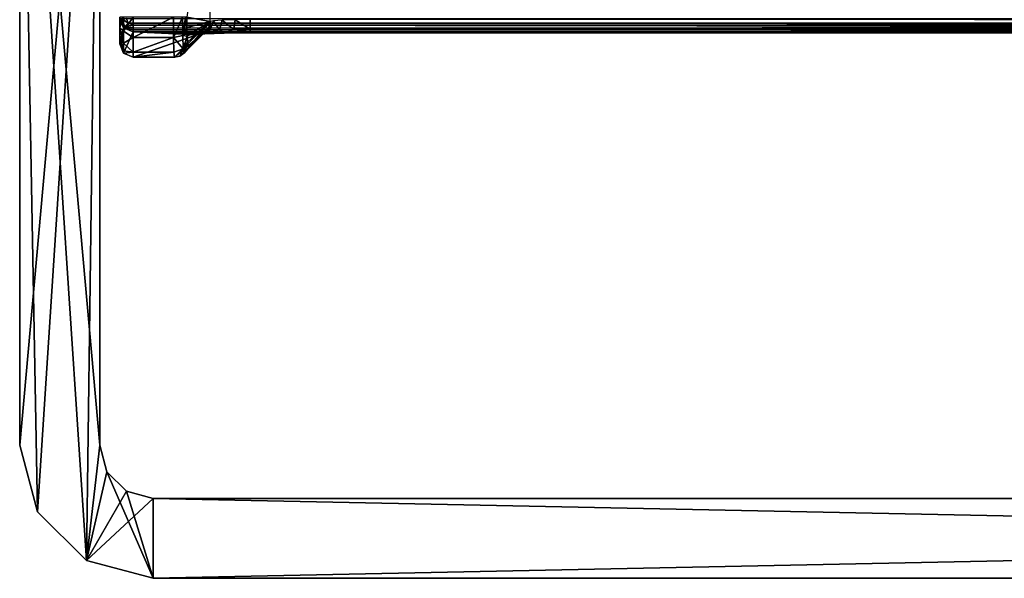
# Model space of a CAD drawing. Header units: millimetres. Extents: x -83 to 83, y -132 to 78.
# Tile 1 of 29: x -78 to -41, y -132 to -111. Entities that reach past the tile are written whole.
import ezdxf

# ---------------------------------------------------------------- set-up
doc = ezdxf.new("R2010")
doc.units = ezdxf.units.MM
doc.header["$LTSCALE"] = 52.148148
for name, color, linetype in [('16', 7, 'CONTINUOUS'), ('166', 7, 'CONTINUOUS'), ('168', 7, 'CONTINUOUS'), ('169', 7, 'CONTINUOUS'), ('17', 7, 'CONTINUOUS'), ('170', 7, 'CONTINUOUS'), ('171', 7, 'CONTINUOUS'), ('172', 7, 'CONTINUOUS'), ('178', 7, 'CONTINUOUS'), ('179', 7, 'CONTINUOUS'), ('18', 7, 'CONTINUOUS'), ('22', 7, 'CONTINUOUS'), ('29', 7, 'CONTINUOUS'), ('30', 7, 'CONTINUOUS'), ('45', 7, 'CONTINUOUS'), ('46', 7, 'CONTINUOUS'), ('47', 7, 'CONTINUOUS'), ('56', 7, 'CONTINUOUS'), ('69', 7, 'CONTINUOUS'), ('70', 7, 'CONTINUOUS'), ('71', 7, 'CONTINUOUS')]:
    doc.layers.add(name, color=color, linetype=linetype)

msp = doc.modelspace()

# ---------------------------------------------------------------- linework, layer by layer
at = {"layer": '16', "linetype": 'CONTINUOUS'}
for points in [[(-74.354, -110.947, -0.146), (-74.5, -110.947, -0.5), (-74.5, -111.338, -0.58), (-74.354, -110.947, -0.146)], [(-74.354, -111.476, -0.254), (-74.354, -110.947, -0.146), (-74.5, -111.338, -0.58), (-74.354, -111.476, -0.254)], [(-74, -110.947), (-74.354, -111.476, -0.254), (-74, -111.712, -0.21), (-74, -110.947)], [(-74, -110.947), (-74.354, -110.947, -0.146), (-74.354, -111.476, -0.254), (-74, -110.947)], [(-74.354, -111.92, -0.56), (-74.354, -111.476, -0.254), (-74.5, -111.338, -0.58), (-74.354, -111.92, -0.56)], [(-74.5, -111.666, -0.806), (-74.354, -111.92, -0.56), (-74.5, -111.338, -0.58), (-74.5, -111.666, -0.806)], [(-74.354, -111.476, -0.254), (-74.354, -111.92, -0.56), (-74, -111.712, -0.21), (-74.354, -111.476, -0.254)], [(-74.5, -111.88, -1.142), (-74.354, -112.21, -1.015), (-74.5, -111.666, -0.806), (-74.5, -111.88, -1.142)], [(-74.354, -112.21, -1.015), (-74.354, -111.92, -0.56), (-74.5, -111.666, -0.806), (-74.354, -112.21, -1.015)], [(-74.5, -111.946, -1.535), (-74.354, -112.21, -1.015), (-74.5, -111.88, -1.142), (-74.5, -111.946, -1.535)], [(-74, -111.712, -0.21), (-74.354, -111.92, -0.56), (-74, -112.263, -0.78), (-74, -111.712, -0.21)], [(-74.354, -112.299, -1.547), (-74.354, -112.21, -1.015), (-74.5, -111.946, -1.535), (-74.354, -112.299, -1.547)], [(-74.354, -111.92, -0.56), (-74.354, -112.21, -1.015), (-74, -112.263, -0.78), (-74.354, -111.92, -0.56)], [(-74.354, -112.21, -1.015), (-74.354, -112.299, -1.547), (-74, -112.263, -0.78), (-74.354, -112.21, -1.015)], [(-74, -112.263, -0.78), (-74.354, -112.299, -1.547), (-74, -112.446, -1.552), (-74, -112.263, -0.78)]]:
    msp.add_3dface(points, dxfattribs=at)
at = {"layer": '166', "linetype": 'CONTINUOUS'}
for points in [[(-78.25, -127, -29), (-78.25, -93.5, -29), (-75.25, -93.5, -29), (-78.25, -127, -29)], [(-77.58, -129.5, -29), (-78.25, -127, -29), (-75.25, -93.5, -29), (-77.58, -129.5, -29)], [(-75.75, -131.33, -29), (-77.58, -129.5, -29), (-75.25, -93.5, -29), (-75.75, -131.33, -29)], [(-75.25, -127, -29), (-75.75, -131.33, -29), (-75.25, -93.5, -29), (-75.25, -127, -29)], [(-74.982, -128, -29), (-75.75, -131.33, -29), (-75.25, -127, -29), (-74.982, -128, -29)], [(-74.25, -128.732, -29), (-75.75, -131.33, -29), (-74.982, -128, -29), (-74.25, -128.732, -29)], [(-73.25, -129, -29), (-75.75, -131.33, -29), (-74.25, -128.732, -29), (-73.25, -129, -29)], [(-73.25, -132, -29), (-75.75, -131.33, -29), (-73.25, -129, -29), (-73.25, -132, -29)], [(73.25, -129, -29), (-73.25, -132, -29), (-73.25, -129, -29), (73.25, -129, -29)], [(73.25, -132, -29), (-73.25, -132, -29), (73.25, -129, -29), (73.25, -132, -29)]]:
    msp.add_3dface(points, dxfattribs=at)
at = {"layer": '168', "linetype": 'CONTINUOUS'}
for points in [[(-78.25, -93.5), (-78.25, -127, -29), (-78.25, -127), (-78.25, -93.5)], [(-78.25, -93.5, -29), (-78.25, -127, -29), (-78.25, -93.5), (-78.25, -93.5, -29)]]:
    msp.add_3dface(points, dxfattribs=at)
at = {"layer": '169', "linetype": 'CONTINUOUS'}
for points in [[(-75.75, -131.33), (-78.25, -93.5), (-77.58, -129.5), (-75.75, -131.33)], [(-75.25, -127), (-78.25, -93.5), (-75.75, -131.33), (-75.25, -127)], [(-78.25, -93.5), (-78.25, -127), (-77.58, -129.5), (-78.25, -93.5)], [(-75.25, -93.5), (-78.25, -93.5), (-75.25, -127), (-75.25, -93.5)], [(-74.982, -128), (-75.25, -127), (-75.75, -131.33), (-74.982, -128)], [(-73.25, -132), (-74.982, -128), (-75.75, -131.33), (-73.25, -132)], [(-74.25, -128.732), (-74.982, -128), (-73.25, -132), (-74.25, -128.732)], [(-73.25, -129), (-74.25, -128.732), (-73.25, -132), (-73.25, -129)], [(73.25, -132), (-73.25, -129), (-73.25, -132), (73.25, -132)], [(73.25, -129), (-73.25, -129), (73.25, -132), (73.25, -129)]]:
    msp.add_3dface(points, dxfattribs=at)
at = {"layer": '17', "linetype": 'CONTINUOUS'}
for points in [[(-72.483, -110.947), (-74, -111.712, -0.21), (-72.478, -111.712, -0.21), (-72.483, -110.947)], [(-72.483, -110.947), (-74, -110.947), (-74, -111.712, -0.21), (-72.483, -110.947)], [(-74, -111.712, -0.21), (-74, -112.263, -0.78), (-72.478, -111.712, -0.21), (-74, -111.712, -0.21)], [(-72.478, -111.712, -0.21), (-74, -112.263, -0.78), (-72.465, -112.263, -0.781), (-72.478, -111.712, -0.21)], [(-74, -112.263, -0.78), (-74, -112.446, -1.552), (-72.465, -112.263, -0.781), (-74, -112.263, -0.78)], [(-72.465, -112.263, -0.781), (-74, -112.446, -1.552), (-72.447, -112.446, -1.552), (-72.465, -112.263, -0.781)]]:
    msp.add_3dface(points, dxfattribs=at)
at = {"layer": '170', "linetype": 'CONTINUOUS'}
for points in [[(-75.25, -127, -29), (-75.25, -93.5, -29), (-75.25, -127), (-75.25, -127, -29)], [(-75.25, -93.5, -29), (-75.25, -93.5), (-75.25, -127), (-75.25, -93.5, -29)]]:
    msp.add_3dface(points, dxfattribs=at)
at = {"layer": '171', "linetype": 'CONTINUOUS'}
for points in [[(-75.25, -127, -29), (-75.25, -127), (-74.982, -128), (-75.25, -127, -29)], [(-74.982, -128, -29), (-75.25, -127, -29), (-74.982, -128), (-74.982, -128, -29)], [(-74.25, -128.732, -29), (-74.982, -128), (-74.25, -128.732), (-74.25, -128.732, -29)], [(-74.25, -128.732, -29), (-74.982, -128, -29), (-74.982, -128), (-74.25, -128.732, -29)], [(-74.25, -128.732, -29), (-74.25, -128.732), (-73.25, -129), (-74.25, -128.732, -29)], [(-73.25, -129, -29), (-74.25, -128.732, -29), (-73.25, -129), (-73.25, -129, -29)]]:
    msp.add_3dface(points, dxfattribs=at)
at = {"layer": '172', "linetype": 'CONTINUOUS'}
for points in [[(-73.25, -129, -29), (-73.25, -129), (73.25, -129), (-73.25, -129, -29)], [(73.25, -129, -29), (-73.25, -129, -29), (73.25, -129), (73.25, -129, -29)]]:
    msp.add_3dface(points, dxfattribs=at)
at = {"layer": '178', "linetype": 'CONTINUOUS'}
for points in [[(-73.25, -132, -29), (73.25, -132, -29), (-73.25, -132), (-73.25, -132, -29)], [(73.25, -132, -29), (73.25, -132), (-73.25, -132), (73.25, -132, -29)]]:
    msp.add_3dface(points, dxfattribs=at)
at = {"layer": '179', "linetype": 'CONTINUOUS'}
for points in [[(-78.25, -127), (-77.58, -129.5, -29), (-77.58, -129.5), (-78.25, -127)], [(-78.25, -127, -29), (-77.58, -129.5, -29), (-78.25, -127), (-78.25, -127, -29)], [(-77.58, -129.5, -29), (-75.75, -131.33), (-77.58, -129.5), (-77.58, -129.5, -29)], [(-77.58, -129.5, -29), (-75.75, -131.33, -29), (-75.75, -131.33), (-77.58, -129.5, -29)], [(-73.25, -132, -29), (-73.25, -132), (-75.75, -131.33), (-73.25, -132, -29)], [(-75.75, -131.33, -29), (-73.25, -132, -29), (-75.75, -131.33), (-75.75, -131.33, -29)]]:
    msp.add_3dface(points, dxfattribs=at)
at = {"layer": '18', "linetype": 'CONTINUOUS'}
for points in [[(-72.483, -110.947), (-72.478, -111.712, -0.21), (-72.142, -110.947, -0.134), (-72.483, -110.947)], [(-72.142, -110.947, -0.134), (-72.478, -111.712, -0.21), (-72.135, -111.637, -0.324), (-72.142, -110.947, -0.134)], [(-72.142, -110.947, -0.134), (-72.135, -111.637, -0.324), (-72.028, -110.947, -0.292), (-72.142, -110.947, -0.134)], [(-71.983, -110.947, -0.483), (-72.135, -111.637, -0.324), (-71.98, -111.338, -0.562), (-71.983, -110.947, -0.483)], [(-72.028, -110.947, -0.292), (-72.135, -111.637, -0.324), (-71.983, -110.947, -0.483), (-72.028, -110.947, -0.292)], [(-71.98, -111.338, -0.562), (-72.135, -111.637, -0.324), (-71.972, -111.666, -0.788), (-71.98, -111.338, -0.562)], [(-72.135, -111.637, -0.324), (-72.478, -111.712, -0.21), (-72.117, -112.135, -0.838), (-72.135, -111.637, -0.324)], [(-72.478, -111.712, -0.21), (-72.465, -112.263, -0.781), (-72.117, -112.135, -0.838), (-72.478, -111.712, -0.21)], [(-72.135, -111.637, -0.324), (-72.117, -112.135, -0.838), (-71.972, -111.666, -0.788), (-72.135, -111.637, -0.324)], [(-71.972, -111.666, -0.788), (-72.117, -112.135, -0.838), (-71.961, -111.88, -1.124), (-71.972, -111.666, -0.788)], [(-72.117, -112.135, -0.838), (-72.093, -112.3, -1.535), (-71.961, -111.88, -1.124), (-72.117, -112.135, -0.838)], [(-71.961, -111.88, -1.124), (-72.093, -112.3, -1.535), (-72.088, -112.294, -1.535), (-71.961, -111.88, -1.124)], [(-71.947, -111.946, -1.517), (-71.961, -111.88, -1.124), (-72.088, -112.294, -1.535), (-71.947, -111.946, -1.517)], [(-72.465, -112.263, -0.781), (-72.447, -112.446, -1.552), (-72.117, -112.135, -0.838), (-72.465, -112.263, -0.781)], [(-72.117, -112.135, -0.838), (-72.447, -112.446, -1.552), (-72.25, -112.406, -1.544), (-72.117, -112.135, -0.838)], [(-72.093, -112.3, -1.535), (-72.117, -112.135, -0.838), (-72.25, -112.406, -1.544), (-72.093, -112.3, -1.535)]]:
    msp.add_3dface(points, dxfattribs=at)
at = {"layer": '22', "linetype": 'CONTINUOUS'}
for points in [[(-74.177, -111.173, -29), (-74.25, -110.996, -29), (74.177, -111.173, -29), (-74.177, -111.173, -29)], [(74.177, -111.173, -29), (-74.25, -110.996, -29), (74.25, -110.996, -29), (74.177, -111.173, -29)], [(-74, -111.246, -29), (-74.177, -111.173, -29), (74, -111.246, -29), (-74, -111.246, -29)], [(74, -111.246, -29), (-74.177, -111.173, -29), (74.177, -111.173, -29), (74, -111.246, -29)]]:
    msp.add_3dface(points, dxfattribs=at)
at = {"layer": '29', "linetype": 'CONTINUOUS'}
for points in [[(-74, -111.246, -29), (74, -111.417, -28.932), (-74, -111.342, -28.981), (-74, -111.246, -29)], [(-74, -111.246, -29), (74, -111.246, -29), (74, -111.417, -28.932), (-74, -111.246, -29)], [(-74, -111.342, -28.981), (74, -111.417, -28.932), (-74, -111.423, -28.927), (-74, -111.342, -28.981)], [(74, -111.417, -28.932), (74, -111.423, -28.927), (-74, -111.423, -28.927), (74, -111.417, -28.932)], [(-74, -111.423, -28.927), (74, -111.496, -28.759), (-74, -111.496, -28.759), (-74, -111.423, -28.927)], [(74, -111.473, -28.854), (74, -111.496, -28.759), (-74, -111.423, -28.927), (74, -111.473, -28.854)], [(74, -111.423, -28.927), (74, -111.473, -28.854), (-74, -111.423, -28.927), (74, -111.423, -28.927)]]:
    msp.add_3dface(points, dxfattribs=at)
at = {"layer": '30', "linetype": 'CONTINUOUS'}
for points in [[(-74.5, -110.996, -28.75), (-74.302, -111.298, -28.927), (-74.354, -111.349, -28.756), (-74.5, -110.996, -28.75)], [(-74.48, -110.996, -28.849), (-74.302, -111.298, -28.927), (-74.5, -110.996, -28.75), (-74.48, -110.996, -28.849)], [(-74.427, -110.996, -28.927), (-74.302, -111.298, -28.927), (-74.48, -110.996, -28.849), (-74.427, -110.996, -28.927)], [(-74.424, -110.996, -28.929), (-74.177, -111.173, -29), (-74.427, -110.996, -28.927), (-74.424, -110.996, -28.929)], [(-74.427, -110.996, -28.927), (-74.177, -111.173, -29), (-74.302, -111.298, -28.927), (-74.427, -110.996, -28.927)], [(-74.25, -110.996, -29), (-74.177, -111.173, -29), (-74.424, -110.996, -28.929), (-74.25, -110.996, -29)], [(-74.302, -111.298, -28.927), (-74, -111.423, -28.927), (-74.354, -111.349, -28.756), (-74.302, -111.298, -28.927)], [(-74, -111.423, -28.927), (-74, -111.496, -28.759), (-74.354, -111.349, -28.756), (-74, -111.423, -28.927)], [(-74.177, -111.173, -29), (-74, -111.246, -29), (-74.302, -111.298, -28.927), (-74.177, -111.173, -29)], [(-74, -111.246, -29), (-74, -111.342, -28.981), (-74.302, -111.298, -28.927), (-74, -111.246, -29)], [(-74, -111.342, -28.981), (-74, -111.423, -28.927), (-74.302, -111.298, -28.927), (-74, -111.342, -28.981)]]:
    msp.add_3dface(points, dxfattribs=at)
at = {"layer": '45', "linetype": 'CONTINUOUS'}
for points in [[(-71.607, -111.606, -25.587), (-74, -111.496, -28.759), (-71.317, -111.573, -26.558), (-71.607, -111.606, -25.587)], [(-71.317, -111.573, -26.558), (-74, -111.496, -28.759), (-70.588, -111.548, -27.261), (-71.317, -111.573, -26.558)], [(-70.588, -111.548, -27.261), (-74, -111.496, -28.759), (-69.609, -111.539, -27.517), (-70.588, -111.548, -27.261)], [(-74, -112.446, -1.552), (-74, -111.496, -28.759), (-71.607, -111.606, -25.587), (-74, -112.446, -1.552)], [(-74, -111.496, -28.759), (74, -111.496, -28.759), (-69.609, -111.539, -27.517), (-74, -111.496, -28.759)], [(-69.609, -111.539, -27.517), (74, -111.496, -28.759), (69.609, -111.539, -27.517), (-69.609, -111.539, -27.517)], [(-72.447, -112.446, -1.552), (-74, -112.446, -1.552), (-71.607, -111.606, -25.587), (-72.447, -112.446, -1.552)]]:
    msp.add_3dface(points, dxfattribs=at)
at = {"layer": '46', "linetype": 'CONTINUOUS'}
for points in [[(-74.5, -111.946, -1.535), (-74.5, -110.996, -28.75), (-74.354, -111.349, -28.756), (-74.5, -111.946, -1.535)], [(-74.354, -112.299, -1.547), (-74.5, -111.946, -1.535), (-74.354, -111.349, -28.756), (-74.354, -112.299, -1.547)], [(-74, -111.496, -28.759), (-74.354, -112.299, -1.547), (-74.354, -111.349, -28.756), (-74, -111.496, -28.759)], [(-74, -112.446, -1.552), (-74.354, -112.299, -1.547), (-74, -111.496, -28.759), (-74, -112.446, -1.552)]]:
    msp.add_3dface(points, dxfattribs=at)
at = {"layer": '47', "linetype": 'CONTINUOUS'}
for points in [[(-74.5, -111.338, -0.58), (-74.5, -110.947, -0.5), (-74.5, -110.996, -28.75), (-74.5, -111.338, -0.58)], [(-74.5, -111.946, -1.535), (-74.5, -111.338, -0.58), (-74.5, -110.996, -28.75), (-74.5, -111.946, -1.535)], [(-74.5, -111.946, -1.535), (-74.5, -111.666, -0.806), (-74.5, -111.338, -0.58), (-74.5, -111.946, -1.535)], [(-74.5, -111.946, -1.535), (-74.5, -111.88, -1.142), (-74.5, -111.666, -0.806), (-74.5, -111.946, -1.535)]]:
    msp.add_3dface(points, dxfattribs=at)
at = {"layer": '56', "linetype": 'CONTINUOUS'}
for points in [[(-71.108, -104.57, -25.552), (-71.983, -110.947, -0.483), (-71.108, -111.107, -25.552), (-71.108, -104.57, -25.552)], [(-71.983, -110.947, -0.483), (-71.98, -111.338, -0.562), (-71.108, -111.107, -25.552), (-71.983, -110.947, -0.483)], [(-71.98, -111.338, -0.562), (-71.972, -111.666, -0.788), (-71.108, -111.107, -25.552), (-71.98, -111.338, -0.562)], [(-71.972, -111.666, -0.788), (-71.961, -111.88, -1.124), (-71.108, -111.107, -25.552), (-71.972, -111.666, -0.788)], [(-71.961, -111.88, -1.124), (-71.947, -111.946, -1.517), (-71.108, -111.107, -25.552), (-71.961, -111.88, -1.124)]]:
    msp.add_3dface(points, dxfattribs=at)
at = {"layer": '69', "linetype": 'CONTINUOUS'}
for points in [[(-69.609, -111.393, -27.147), (69.609, -111.039, -27), (-69.609, -111.039, -27), (-69.609, -111.393, -27.147)], [(69.609, -111.24, -27.042), (69.609, -111.039, -27), (-69.609, -111.393, -27.147), (69.609, -111.24, -27.042)], [(69.609, -111.399, -27.153), (69.609, -111.24, -27.042), (-69.609, -111.393, -27.147), (69.609, -111.399, -27.153)], [(-69.609, -111.399, -27.153), (69.609, -111.399, -27.153), (-69.609, -111.393, -27.147), (-69.609, -111.399, -27.153)], [(-69.609, -111.504, -27.315), (69.609, -111.405, -27.159), (-69.609, -111.399, -27.153), (-69.609, -111.504, -27.315)], [(69.609, -111.405, -27.159), (69.609, -111.399, -27.153), (-69.609, -111.399, -27.153), (69.609, -111.405, -27.159)], [(-69.609, -111.539, -27.517), (69.609, -111.539, -27.517), (69.609, -111.405, -27.159), (-69.609, -111.539, -27.517)], [(-69.609, -111.539, -27.517), (69.609, -111.405, -27.159), (-69.609, -111.504, -27.315), (-69.609, -111.539, -27.517)]]:
    msp.add_3dface(points, dxfattribs=at)
at = {"layer": '70', "linetype": 'CONTINUOUS'}
for points in [[(-71.114, -111.44, -26.183), (-71.108, -111.107, -25.552), (-71.148, -111.304, -25.561), (-71.114, -111.44, -26.183)], [(-71.108, -111.107, -25.552), (-71.114, -111.44, -26.183), (-70.979, -111.081, -26.11), (-71.108, -111.107, -25.552)], [(-71.114, -111.44, -26.183), (-70.751, -111.419, -26.695), (-70.979, -111.081, -26.11), (-71.114, -111.44, -26.183)], [(-70.979, -111.081, -26.11), (-70.751, -111.419, -26.695), (-70.651, -111.059, -26.579), (-70.979, -111.081, -26.11)], [(-70.751, -111.419, -26.695), (-70.224, -111.404, -27.034), (-70.651, -111.059, -26.579), (-70.751, -111.419, -26.695)], [(-70.651, -111.059, -26.579), (-70.224, -111.404, -27.034), (-70.17, -111.044, -26.891), (-70.651, -111.059, -26.579)], [(-70.224, -111.404, -27.034), (-69.609, -111.399, -27.153), (-70.17, -111.044, -26.891), (-70.224, -111.404, -27.034)], [(-69.609, -111.393, -27.147), (-69.609, -111.039, -27), (-70.17, -111.044, -26.891), (-69.609, -111.393, -27.147)], [(-69.609, -111.399, -27.153), (-69.609, -111.393, -27.147), (-70.17, -111.044, -26.891), (-69.609, -111.399, -27.153)], [(-71.607, -111.606, -25.587), (-71.317, -111.573, -26.558), (-71.26, -111.466, -25.57), (-71.607, -111.606, -25.587)], [(-71.317, -111.573, -26.558), (-70.588, -111.548, -27.261), (-70.751, -111.419, -26.695), (-71.317, -111.573, -26.558)], [(-71.114, -111.44, -26.183), (-71.317, -111.573, -26.558), (-70.751, -111.419, -26.695), (-71.114, -111.44, -26.183)], [(-71.26, -111.466, -25.57), (-71.317, -111.573, -26.558), (-71.114, -111.44, -26.183), (-71.26, -111.466, -25.57)], [(-71.26, -111.466, -25.57), (-71.114, -111.44, -26.183), (-71.148, -111.304, -25.561), (-71.26, -111.466, -25.57)], [(-70.751, -111.419, -26.695), (-70.588, -111.548, -27.261), (-70.224, -111.404, -27.034), (-70.751, -111.419, -26.695)], [(-70.588, -111.548, -27.261), (-69.609, -111.539, -27.517), (-70.224, -111.404, -27.034), (-70.588, -111.548, -27.261)], [(-69.609, -111.504, -27.315), (-69.609, -111.399, -27.153), (-70.224, -111.404, -27.034), (-69.609, -111.504, -27.315)], [(-69.609, -111.539, -27.517), (-69.609, -111.504, -27.315), (-70.224, -111.404, -27.034), (-69.609, -111.539, -27.517)]]:
    msp.add_3dface(points, dxfattribs=at)
at = {"layer": '71', "linetype": 'CONTINUOUS'}
for points in [[(-71.108, -111.107, -25.552), (-72.088, -112.294, -1.535), (-71.148, -111.304, -25.561), (-71.108, -111.107, -25.552)], [(-71.947, -111.946, -1.517), (-72.088, -112.294, -1.535), (-71.108, -111.107, -25.552), (-71.947, -111.946, -1.517)], [(-72.25, -112.406, -1.544), (-72.447, -112.446, -1.552), (-71.26, -111.466, -25.57), (-72.25, -112.406, -1.544)], [(-72.447, -112.446, -1.552), (-71.607, -111.606, -25.587), (-71.26, -111.466, -25.57), (-72.447, -112.446, -1.552)], [(-72.093, -112.3, -1.535), (-72.25, -112.406, -1.544), (-71.26, -111.466, -25.57), (-72.093, -112.3, -1.535)], [(-72.088, -112.294, -1.535), (-72.093, -112.3, -1.535), (-71.148, -111.304, -25.561), (-72.088, -112.294, -1.535)], [(-72.093, -112.3, -1.535), (-71.26, -111.466, -25.57), (-71.148, -111.304, -25.561), (-72.093, -112.3, -1.535)]]:
    msp.add_3dface(points, dxfattribs=at)

doc.saveas('drawing.dxf')
